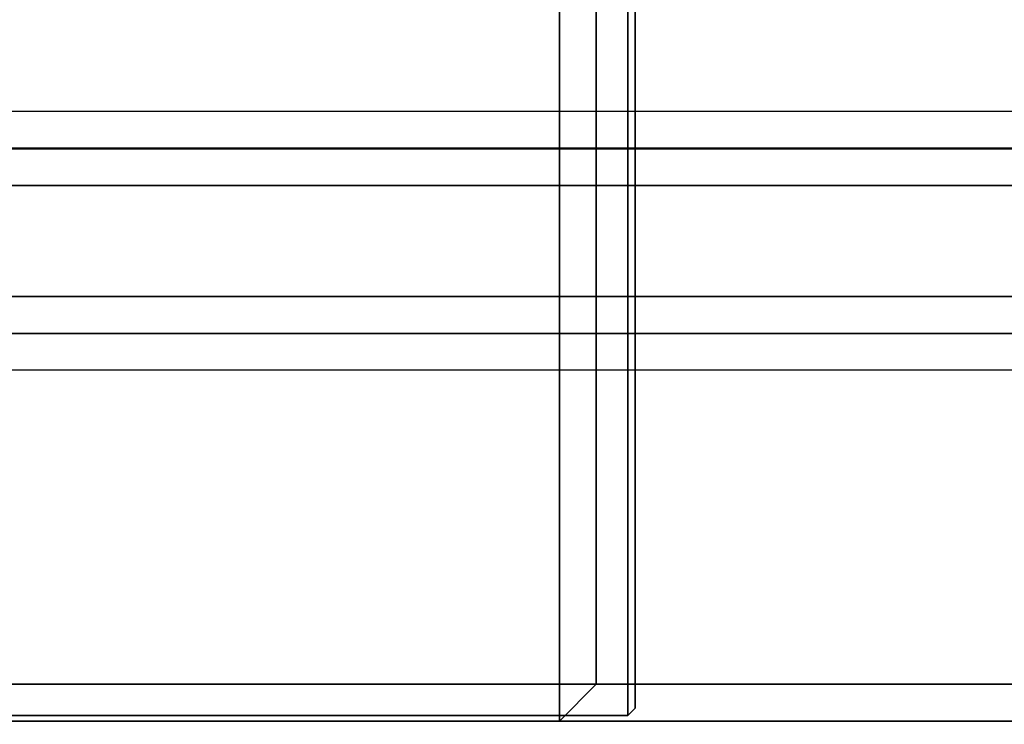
# Model space of a CAD drawing. Header units: inches. Extents: x 82 to 767, y -5 to 263.
# Tile 252 of 256: x 762.655 to 763.706, y 195.759 to 196.51. Entities that reach past the tile are written whole.
import ezdxf
from ezdxf.enums import TextEntityAlignment as Align

# ---------------------------------------------------------------- set-up
doc = ezdxf.new("R2010")
doc.units = ezdxf.units.IN
doc.header["$MEASUREMENT"] = 0
for name, color, linetype in [('A-FURN-3-COLLECTION-INFINITO-STORAGE-STANCHION-BASE', 251, 'Continuous'), ('A-FURN-3-COLLECTION-INFINITO-STORAGE-STANCHION-BLOCK', 33, 'Continuous'), ('A-FURN-HAWORTH-ATT', 7, 'Continuous')]:
    doc.layers.add(name, color=color, linetype=linetype)
doc.styles.get("Standard").update_dxf_attribs({"font": 'arial.ttf'})

# ---------------------------------------------------------------- blocks, each defined once
blk = doc.blocks.new('HCCS-IWBC-F2-3D-3')
at = {"layer": 'A-FURN-3-COLLECTION-INFINITO-STORAGE-STANCHION-BASE'}
for points in [[(-0.5512, 5.4106, 1.8292), (0.5512, 5.4106, 1.8292), (0.5512, -5.5829, 1.8292), (-0.5512, -5.5829, 1.8292)], [(-0.1384, 5.4106, 2.026), (-0.5512, 5.4106, 2.026), (-0.5512, -5.5829, 2.026), (-0.1384, -5.5829, 2.026)], [(-0.1384, 5.4106, 2.026), (-0.099, 5.4106, 2.0654), (-0.099, -5.5829, 2.0654), (-0.1384, -5.5829, 2.026)], [(-0.099, -5.5829, 2.0654), (-0.0985, -5.5829, 2.9709), (-0.0984, 5.4106, 2.9709), (-0.099, 5.4106, 2.0654)], [(-0.0985, -5.5829, 2.9709), (-0.0591, -5.5829, 3.0103), (-0.0591, 5.4106, 3.0103), (-0.0984, 5.4106, 2.9709)], [(0.0591, 5.4106, 3.0103), (-0.0591, 5.4106, 3.0103), (-0.0591, -5.5829, 3.0103), (0.0591, -5.5829, 3.0103)], [(0.0591, -5.5829, 3.0103), (0.0984, -5.5829, 2.9709), (0.0984, 5.4106, 2.9709), (0.0591, 5.4106, 3.0103)], [(0.0984, 5.4106, 2.0654), (0.0984, 5.4106, 2.9709), (0.0984, -5.5829, 2.9709), (0.0984, -5.5829, 2.0654)], [(0.1378, -5.5829, 2.026), (0.0984, -5.5829, 2.0654), (0.0984, 5.4106, 2.0654), (0.1378, 5.4106, 2.026)], [(0.5512, 5.4106, 2.026), (0.1378, 5.4106, 2.026), (0.1378, -5.5829, 2.026), (0.5512, -5.5829, 2.026)], [(0.4724, 5.0713, 3.2071), (-0.4724, 5.0713, 3.2071), (-0.4724, 3.8902, 6.1604), (0.4724, 3.8902, 6.1604)], [(0.4724, 3.8902, 6.1604), (0.5118, 3.8508, 6.2605), (0.5118, 5.0319, 3.1996), (0.4724, 5.0713, 3.2071)], [(0.4724, -5.1256, 2.026), (-0.4724, -5.1256, 2.026), (-0.4724, 5.0319, 2.026), (0.4724, 5.0319, 2.026)], [(0.4724, 5.0319, 2.026), (0.5118, 5.0319, 2.0654), (0.5118, -5.1256, 2.0654), (0.4724, -5.1256, 2.026)], [(0.4724, 3.8508, 9.1126), (0.4724, 3.8902, 9.0733), (-0.4724, 3.8902, 9.0733), (-0.4724, 3.8508, 9.1126)], [(0.4724, 3.8902, 6.1604), (-0.4724, 3.8902, 6.1604), (-0.4724, 3.8902, 9.0733), (0.4724, 3.8902, 9.0733)], [(0.4724, 3.8902, 9.0733), (0.5118, 3.8508, 9.0733), (0.5118, 3.8508, 6.2605), (0.4724, 3.8902, 6.1604)], [(0.5118, 3.8508, 9.0733), (0.4724, 3.8902, 9.0733), (0.4724, 3.8902, 9.0733), (0.4724, 3.8508, 9.1126)], [(0.4724, 3.8508, 9.1126), (-0.4724, 3.8508, 9.1126), (-0.4724, -0.0075, 9.1126), (0.4724, -0.0075, 9.1126)], [(0.4724, -0.0075, 9.1126), (0.5118, -0.0075, 9.0733), (0.5118, 3.8508, 9.0733), (0.4724, 3.8508, 9.1126)]]:
    blk.add_3dface(points, dxfattribs=at)
for points, invisible_edges in [([(0.5118, -5.1256, 3.1844), (0.5118, -5.1256, 2.0654), (0.5118, 5.0319, 2.0654), (0.5118, 5.0319, 3.1996)], 8), ([(0.5118, -0.0075, 6.1599), (0.5118, -5.1256, 3.1844), (0.5118, 5.0319, 3.1996), (0.5118, 3.8508, 6.2605)], 10), ([(0.5118, -0.0075, 9.0733), (0.5118, -0.0075, 6.1599), (0.5118, 3.8508, 6.2605), (0.5118, 3.8508, 9.0733)], 2)]:
    blk.add_3dface(points, dxfattribs=dict(at, invisible_edges=invisible_edges))
at = {"layer": 'A-FURN-3-COLLECTION-INFINITO-STORAGE-STANCHION-BLOCK'}
for points in [[(-0.5021, 3.9317, 88.1517), (0.4979, 3.9317, 88.1517), (0.5058, 3.9238, 88.1438), (-0.51, 3.9238, 88.1438)], [(-0.51, 3.9238, 89.1517), (0.5058, 3.9238, 89.1517), (0.4979, 3.9317, 89.1438), (-0.5021, 3.9317, 89.1438)], [(-0.5021, 3.9317, 72.4054), (0.4979, 3.9317, 72.4054), (0.5058, 3.9238, 72.3975), (-0.51, 3.9238, 72.3975)], [(-0.51, 3.9238, 73.4054), (0.5058, 3.9238, 73.4054), (0.4979, 3.9317, 73.3975), (-0.5021, 3.9317, 73.3975)], [(-0.5021, 3.9317, 56.6639), (0.4979, 3.9317, 56.6639), (0.5058, 3.9238, 56.6561), (-0.51, 3.9238, 56.6561)], [(-0.51, 3.9238, 57.6639), (0.5058, 3.9238, 57.6639), (0.4979, 3.9317, 57.6561), (-0.5021, 3.9317, 57.6561)], [(-0.5021, 3.9317, 34.6167), (0.4979, 3.9317, 34.6167), (0.5058, 3.9238, 34.6088), (-0.51, 3.9238, 34.6088)], [(-0.51, 3.9238, 35.6167), (0.5058, 3.9238, 35.6167), (0.4979, 3.9317, 35.6088), (-0.5021, 3.9317, 35.6088)], [(-0.5021, 3.9317, 18.8819), (0.4979, 3.9317, 18.8819), (0.5058, 3.9238, 18.874), (-0.51, 3.9238, 18.874)], [(-0.51, 3.9238, 19.8819), (0.5058, 3.9238, 19.8819), (0.4979, 3.9317, 19.874), (-0.5021, 3.9317, 19.874)], [(0.4979, 3.9317, 89.1438), (0.4979, 3.9317, 88.1517), (-0.5021, 3.9317, 88.1517), (-0.5021, 3.9317, 89.1438)], [(0.4979, 3.9317, 73.3975), (0.4979, 3.9317, 72.4054), (-0.5021, 3.9317, 72.4054), (-0.5021, 3.9317, 73.3975)], [(0.4979, 3.9317, 57.6561), (0.4979, 3.9317, 56.6639), (-0.5021, 3.9317, 56.6639), (-0.5021, 3.9317, 57.6561)], [(0.4979, 3.9317, 35.6088), (0.4979, 3.9317, 34.6167), (-0.5021, 3.9317, 34.6167), (-0.5021, 3.9317, 35.6088)], [(0.4979, 3.9317, 19.874), (0.4979, 3.9317, 18.8819), (-0.5021, 3.9317, 18.8819), (-0.5021, 3.9317, 19.874)], [(0.4979, 3.9317, 89.1438), (0.5058, 3.9238, 89.1517), (0.5058, 3.9238, 88.1438), (0.4979, 3.9317, 88.1517)], [(0.4979, 3.9317, 73.3975), (0.5058, 3.9238, 73.4054), (0.5058, 3.9238, 72.3975), (0.4979, 3.9317, 72.4054)], [(0.4979, 3.9317, 57.6561), (0.5058, 3.9238, 57.6639), (0.5058, 3.9238, 56.6561), (0.4979, 3.9317, 56.6639)], [(0.4979, 3.9317, 35.6088), (0.5058, 3.9238, 35.6167), (0.5058, 3.9238, 34.6088), (0.4979, 3.9317, 34.6167)], [(0.4979, 3.9317, 19.874), (0.5058, 3.9238, 19.8819), (0.5058, 3.9238, 18.874), (0.4979, 3.9317, 18.8819)], [(0.5058, 3.9238, 88.1438), (0.5058, -0.0283, 88.1438), (-0.51, -0.0283, 88.1438), (-0.51, 3.9238, 88.1438)], [(-0.51, -0.0283, 89.1517), (0.5058, -0.0283, 89.1517), (0.5058, 3.9238, 89.1517), (-0.51, 3.9238, 89.1517)], [(0.5058, 3.9238, 72.3975), (0.5058, -0.0283, 72.3975), (-0.51, -0.0283, 72.3975), (-0.51, 3.9238, 72.3975)], [(-0.51, -0.0283, 73.4054), (0.5058, -0.0283, 73.4054), (0.5058, 3.9238, 73.4054), (-0.51, 3.9238, 73.4054)], [(0.5058, 3.9238, 56.6561), (0.5058, -0.0283, 56.6561), (-0.51, -0.0283, 56.6561), (-0.51, 3.9238, 56.6561)], [(-0.51, -0.0283, 57.6639), (0.5058, -0.0283, 57.6639), (0.5058, 3.9238, 57.6639), (-0.51, 3.9238, 57.6639)], [(0.5058, 3.9238, 34.6088), (0.5058, -0.0283, 34.6088), (-0.51, -0.0283, 34.6088), (-0.51, 3.9238, 34.6088)], [(-0.51, -0.0283, 35.6167), (0.5058, -0.0283, 35.6167), (0.5058, 3.9238, 35.6167), (-0.51, 3.9238, 35.6167)], [(0.5058, 3.9238, 18.874), (0.5058, -0.0283, 18.874), (-0.51, -0.0283, 18.874), (-0.51, 3.9238, 18.874)], [(-0.51, -0.0283, 19.8819), (0.5058, -0.0283, 19.8819), (0.5058, 3.9238, 19.8819), (-0.51, 3.9238, 19.8819)], [(0.5058, -0.0283, 89.1517), (0.5058, -0.0283, 88.1438), (0.5058, 3.9238, 88.1438), (0.5058, 3.9238, 89.1517)], [(0.5058, -0.0283, 73.4054), (0.5058, -0.0283, 72.3975), (0.5058, 3.9238, 72.3975), (0.5058, 3.9238, 73.4054)], [(0.5058, -0.0283, 57.6639), (0.5058, -0.0283, 56.6561), (0.5058, 3.9238, 56.6561), (0.5058, 3.9238, 57.6639)], [(0.5058, -0.0283, 35.6167), (0.5058, -0.0283, 34.6088), (0.5058, 3.9238, 34.6088), (0.5058, 3.9238, 35.6167)], [(0.5058, -0.0283, 19.8819), (0.5058, -0.0283, 18.874), (0.5058, 3.9238, 18.874), (0.5058, 3.9238, 19.8819)]]:
    blk.add_3dface(points, dxfattribs=at)
at = {"layer": 'A-FURN-HAWORTH-ATT', "flags": 1}
for tag, p in [('HAWMC', (0, 0)), ('HAWMC', (0, 0)), ('HAWPN', (0, -0.1667)), ('HAWPN', (0, -0.1667)), ('HAWSN', (0, -0.3333)), ('HAWSN', (0, -0.3333))]:
    blk.add_attdef(tag, text='', height=0.1, dxfattribs=at).set_placement(p, align=Align.TOP_CENTER)

msp = doc.modelspace()

# ---------------------------------------------------------------- block references
at = {"rotation": 269.9999999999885}
msp.add_blockref('HCCS-IWBC-F2-3D-3', (759.3799, 196.2744), dxfattribs=at)

doc.saveas('drawing.dxf')
